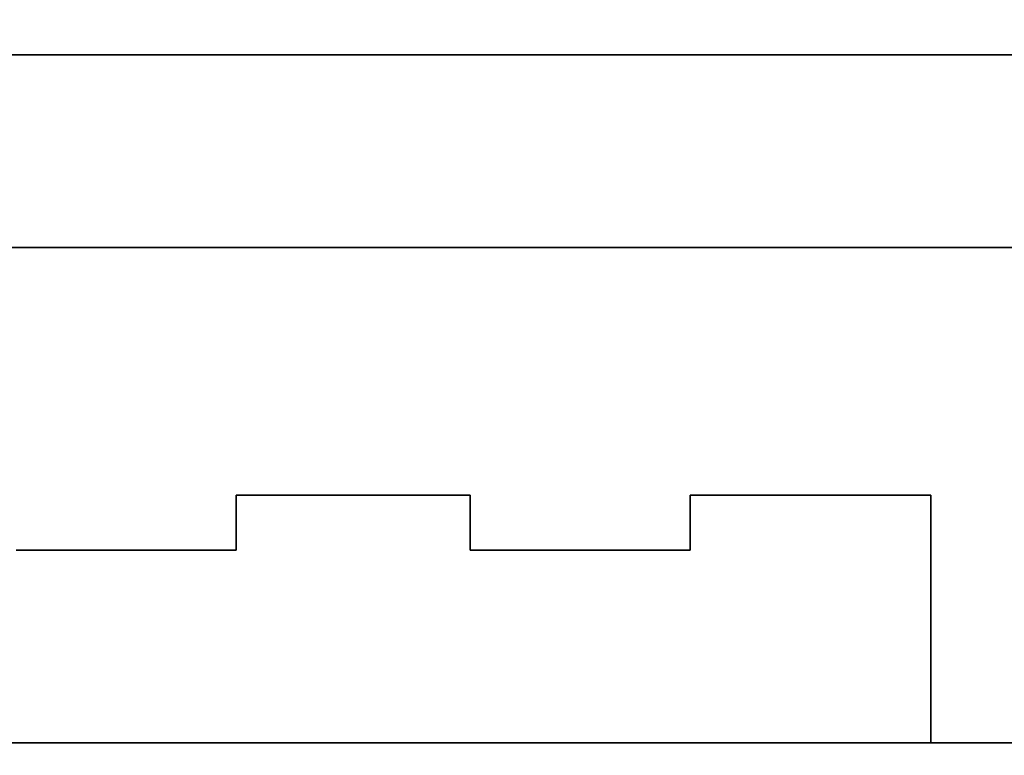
# Model space of a CAD drawing. Header units: millimetres. Extents: x 0 to 1524, y 0 to 1016.
# Tile 177 of 256: x 657.18 to 660.76, y 767.13 to 769.81. Entities that reach past the tile are written whole.
import ezdxf

# ---------------------------------------------------------------- set-up
doc = ezdxf.new("R2010")
doc.units = ezdxf.units.MM
doc.header["$LTSCALE"] = 83.82
doc.layers.get('0').update_dxf_attribs({"linetype": 'CONTINUOUS'})
doc.styles.get("Standard").update_dxf_attribs({"font": 'txt', "width": 0.8})
doc.dimstyles.new('DIMSTYLE_1', dxfattribs={"dimtxt": 15, "dimasz": 12, "dimexe": 0.18, "dimexo": 0.0625, "dimgap": 0.09, "dimtad": 1, "dimzin": 0, "dimdsep": 46, "dimtxsty": 'STANDARD', "dimblk": 'CLOSED', "dimblk1": 'CLOSED', "dimblk2": 'CLOSED', "dimcen": 0.09, "dimadec": 0, "dimazin": 0, "dimtp": 0.01, "dimtm": 0.01, "dimtfac": 1, "dimtofl": 0, "dimtmove": 0, "dimatfit": 3, "dimldrblk": 'CLOSED', "dimfxl": 1, "dimtolj": 1, "dimtzin": 0, "dimarcsym": 0})

# ---------------------------------------------------------------- blocks, each defined once
blk = doc.blocks.new('_CLOSED')
at = {"color": 0, "linetype": 'BYBLOCK'}
for p, q in [((0, 0), (-1, 0.20833)), ((-1, 0.20833), (-1, -0.20833)), ((-1, -0.20833), (0, 0)), ((-1, 0), (0, 0))]:
    blk.add_line(p, q, dxfattribs=at)
blk = doc.blocks.new('*D8')
at = {"color": 2, "linetype": 'CONTINUOUS'}
for p, q in [((743.4875, 787.1161), (417.6691, 787.1161)), ((418.6691, 787.1161), (418.6691, 678.1368)), ((418.6691, 569.1575), (418.6691, 678.1368)), ((571.0558, 569.1575), (417.6691, 569.1575))]:
    blk.add_line(p, q, dxfattribs=at)
at = {"color": 2, "linetype": 'CONTINUOUS', "xscale": 12, "yscale": 12, "zscale": 12}
for p, rotation in [((418.6691, 787.1161), 90), ((418.6691, 569.1575), 270)]:
    blk.add_blockref('_CLOSED', p, dxfattribs=dict(at, rotation=rotation))

msp = doc.modelspace()

# ---------------------------------------------------------------- linework, layer by layer
at = {"color": 6, "linetype": 'CONTINUOUS'}
for p, q in [((655.8194, 769.6775), (660.9694, 769.6775)), ((660.9694, 769.6775), (655.8194, 769.6775)), ((655.8194, 769.6775), (660.9694, 769.6775)), ((660.9694, 769.6775), (655.8194, 769.6775)), ((656.2944, 767.1775), (660.4944, 767.1775)), ((660.4944, 767.1775), (656.2944, 767.1775)), ((656.2944, 767.1775), (660.4944, 767.1775)), ((660.4944, 767.1775), (656.2944, 767.1775))]:
    msp.add_line(p, q, dxfattribs=at)
at = {"color": 7, "linetype": 'CONTINUOUS'}
for p, q in [((656.4194, 769.6775), (660.3694, 769.6775)), ((660.3694, 769.6775), (656.4194, 769.6775)), ((656.4194, 769.6775), (660.3694, 769.6775)), ((660.3694, 769.6775), (656.4194, 769.6775)), ((660.3694, 769.6775), (660.9694, 769.6775)), ((660.9694, 769.6775), (660.3694, 769.6775)), ((660.3694, 769.6775), (660.9694, 769.6775)), ((660.9694, 769.6775), (660.3694, 769.6775)), ((653.7944, 768.9775), (662.9944, 768.9775)), ((662.9944, 768.9775), (653.7944, 768.9775)), ((653.7944, 768.9775), (662.9944, 768.9775)), ((662.9944, 768.9775), (653.7944, 768.9775)), ((657.9694, 768.0775), (658.8194, 768.0775)), ((657.9694, 767.8775), (657.9694, 768.0775)), ((657.9694, 768.0775), (657.9694, 767.8775)), ((658.8194, 768.0775), (657.9694, 768.0775)), ((657.9694, 768.0775), (658.8194, 768.0775)), ((657.9694, 767.8775), (657.9694, 768.0775)), ((657.9694, 768.0775), (657.9694, 767.8775)), ((658.8194, 768.0775), (657.9694, 768.0775)), ((658.8194, 768.0775), (658.8194, 767.8775)), ((658.8194, 767.8775), (658.8194, 768.0775)), ((658.8194, 768.0775), (658.8194, 767.8775)), ((658.8194, 767.8775), (658.8194, 768.0775)), ((659.6194, 768.0775), (660.4944, 768.0775)), ((659.6194, 767.8775), (659.6194, 768.0775)), ((659.6194, 768.0775), (659.6194, 767.8775)), ((660.4944, 768.0775), (659.6194, 768.0775)), ((659.6194, 768.0775), (660.4944, 768.0775)), ((659.6194, 767.8775), (659.6194, 768.0775)), ((659.6194, 768.0775), (659.6194, 767.8775)), ((660.4944, 768.0775), (659.6194, 768.0775)), ((660.4944, 768.0775), (660.4944, 767.1775)), ((660.4944, 767.1775), (660.4944, 768.0775)), ((660.4944, 768.0775), (660.4944, 767.1775)), ((660.4944, 767.1775), (660.4944, 768.0775)), ((657.1694, 767.8775), (657.9694, 767.8775)), ((657.9694, 767.8775), (657.1694, 767.8775)), ((657.1694, 767.8775), (657.9694, 767.8775)), ((657.9694, 767.8775), (657.1694, 767.8775)), ((658.8194, 767.8775), (659.6194, 767.8775)), ((659.6194, 767.8775), (658.8194, 767.8775)), ((658.8194, 767.8775), (659.6194, 767.8775)), ((659.6194, 767.8775), (658.8194, 767.8775)), ((660.4944, 767.1775), (656.2944, 767.1775)), ((656.2944, 767.1775), (660.4944, 767.1775)), ((660.4944, 767.1775), (656.2944, 767.1775)), ((656.2944, 767.1775), (660.4944, 767.1775)), ((660.3694, 767.1775), (656.4194, 767.1775)), ((656.4194, 767.1775), (660.3694, 767.1775)), ((660.3694, 767.1775), (656.4194, 767.1775)), ((656.4194, 767.1775), (660.3694, 767.1775)), ((657.5444, 767.1775), (659.2444, 767.1775)), ((659.2444, 767.1775), (657.5444, 767.1775)), ((657.5444, 767.1775), (659.2444, 767.1775)), ((659.2444, 767.1775), (657.5444, 767.1775)), ((660.9694, 767.1775), (660.3694, 767.1775)), ((660.3694, 767.1775), (660.9694, 767.1775)), ((660.9694, 767.1775), (660.3694, 767.1775)), ((660.3694, 767.1775), (660.9694, 767.1775))]:
    msp.add_line(p, q, dxfattribs=at)

# ---------------------------------------------------------------- dimensions: what is measured, and where the dimension line sits
at = {"color": 2, "linetype": 'CONTINUOUS'}
dim = msp.add_linear_dim(base=(418.6691, 787.1161), p1=(571.0558, 569.1575), p2=(743.4875, 787.1161), angle=90, dimstyle='DIMSTYLE_1', dxfattribs=at)
dim.commit()
dim.dimension.update_dxf_attribs({"geometry": '*D8', "text_midpoint": (414.9191, 642.1368), "dimtype": 160})

doc.saveas('drawing.dxf')
